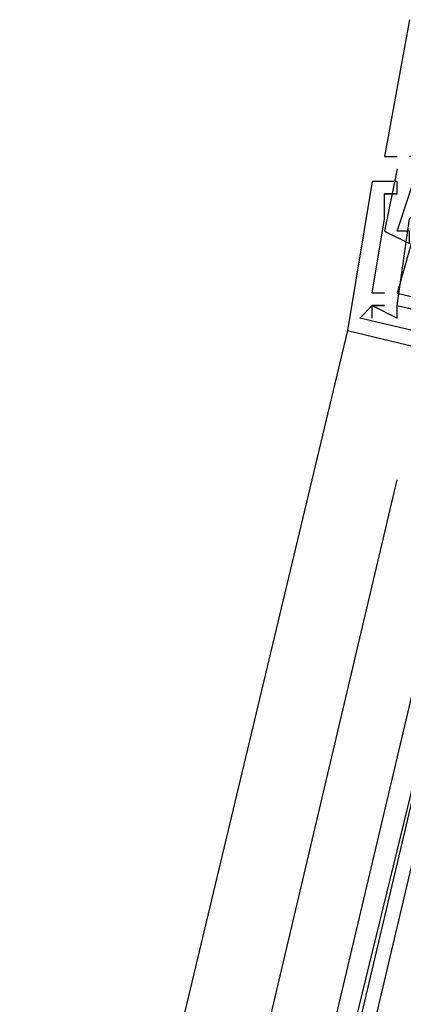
# Model space of a CAD drawing. Header units: feet. Extents: x -79 to 198, y -22 to 181.
# Tile 212 of 256: x 120.569 to 120.98, y 90.082 to 91.138. Entities that reach past the tile are written whole.
import ezdxf

# ---------------------------------------------------------------- set-up
doc = ezdxf.new("R2010")
doc.units = ezdxf.units.FT
doc.layers.add('A-LINEA', color=7, linetype='CONTINUOUS')

msp = doc.modelspace()

# ---------------------------------------------------------------- linework, layer by layer
at = {"layer": 'A-LINEA'}
for p, q in [((120.96, 90.9911), (120.96, 90.9911)), ((120.96, 90.9911), (120.96, 90.9911)), ((120.96, 90.9911), (120.96, 90.9911)), ((120.9733, 90.9911), (120.9733, 90.9911)), ((120.9733, 90.9911), (120.9733, 90.9911)), ((120.9733, 90.9911), (120.9733, 90.9911)), ((120.9733, 90.9778), (120.9733, 90.9778)), ((120.9733, 90.9778), (120.9733, 90.9778)), ((120.9733, 90.9778), (120.9733, 90.9778)), ((120.9467, 90.9644), (120.9467, 90.9644)), ((120.9467, 90.9644), (120.9467, 90.9644)), ((120.9467, 90.9644), (120.9467, 90.9644)), ((120.9733, 90.9644), (120.9733, 90.9644)), ((120.9733, 90.9644), (120.9733, 90.9644)), ((120.9733, 90.9644), (120.9733, 90.9644)), ((120.96, 90.9511), (120.96, 90.9511)), ((120.96, 90.9511), (120.96, 90.9511)), ((120.96, 90.9511), (120.96, 90.9511)), ((120.96, 90.9511), (120.96, 90.9511)), ((120.96, 90.9511), (120.96, 90.9511)), ((120.96, 90.9511), (120.96, 90.9511)), ((120.9733, 90.9511), (120.9733, 90.9511)), ((120.9733, 90.9511), (120.9733, 90.9511)), ((120.9733, 90.9511), (120.9733, 90.9511)), ((120.9733, 90.9511), (120.9733, 90.9511)), ((120.9733, 90.9511), (120.9733, 90.9511)), ((120.9733, 90.9511), (120.9733, 90.9511)), ((120.96, 90.9378), (120.96, 90.9378)), ((120.96, 90.9378), (120.96, 90.9378)), ((120.96, 90.9378), (120.96, 90.9378)), ((120.96, 90.9244), (120.96, 90.9244)), ((120.96, 90.9244), (120.96, 90.9244)), ((120.96, 90.9244), (120.96, 90.9244)), ((120.96, 90.9244), (120.96, 90.9244)), ((120.96, 90.9244), (120.96, 90.9244)), ((120.96, 90.9244), (120.96, 90.9244)), ((120.96, 90.9111), (120.96, 90.9111)), ((120.96, 90.9111), (120.96, 90.9111)), ((120.96, 90.9111), (120.96, 90.9111)), ((120.9733, 90.9111), (120.9733, 90.9111)), ((120.9733, 90.9111), (120.9733, 90.9111)), ((120.9733, 90.9111), (120.9733, 90.9111)), ((120.9467, 90.8444), (120.9467, 90.8444)), ((120.9467, 90.8444), (120.9467, 90.8444)), ((120.9467, 90.8444), (120.9467, 90.8444)), ((120.96, 90.8444), (120.96, 90.8444)), ((120.96, 90.8444), (120.96, 90.8444)), ((120.96, 90.8444), (120.96, 90.8444)), ((120.9733, 90.8444), (120.9733, 90.8444)), ((120.9733, 90.8444), (120.9733, 90.8444)), ((120.9733, 90.8444), (120.9733, 90.8444)), ((120.9467, 90.8311), (120.9467, 90.8311)), ((120.9467, 90.8311), (120.9467, 90.8311)), ((120.9467, 90.8311), (120.9467, 90.8311)), ((120.9467, 90.8311), (120.9467, 90.8311)), ((120.9467, 90.8311), (120.9467, 90.8311)), ((120.9467, 90.8311), (120.9467, 90.8311)), ((120.9467, 90.8311), (120.9467, 90.8311)), ((120.9467, 90.8311), (120.9467, 90.8311)), ((120.9467, 90.8311), (120.9467, 90.8311)), ((120.96, 90.8311), (120.96, 90.8311)), ((120.96, 90.8311), (120.96, 90.8311)), ((120.96, 90.8311), (120.96, 90.8311)), ((120.96, 90.8311), (120.96, 90.8311)), ((120.96, 90.8311), (120.96, 90.8311)), ((120.96, 90.8311), (120.96, 90.8311)), ((120.9733, 90.8311), (120.9733, 90.8311)), ((120.9733, 90.8311), (120.9733, 90.8311)), ((120.9733, 90.8311), (120.9733, 90.8311)), ((120.9733, 90.8311), (120.9733, 90.8311)), ((120.9733, 90.8311), (120.9733, 90.8311)), ((120.9733, 90.8311), (120.9733, 90.8311)), ((120.9333, 90.8178), (120.9333, 90.8178)), ((120.9333, 90.8178), (120.9333, 90.8178)), ((120.9333, 90.8178), (120.9333, 90.8178)), ((120.9467, 90.8178), (120.9467, 90.8178)), ((120.9467, 90.8178), (120.9467, 90.8178)), ((120.9467, 90.8178), (120.9467, 90.8178)), ((120.9733, 90.8178), (120.9733, 90.8178)), ((120.9733, 90.8178), (120.9733, 90.8178)), ((120.9733, 90.8178), (120.9733, 90.8178)), ((120.92, 90.8044), (119.2667, 83.8711)), ((120.92, 90.8044), (120.92, 90.8044)), ((120.92, 90.8044), (120.92, 90.8044)), ((120.92, 90.8044), (120.92, 90.8044)), ((120.5867, 89.0044), (120.9733, 90.6444))]:
    msp.add_line(p, q, dxfattribs=at)
for points in [[(120.9867, 91.1378), (120.96, 90.9911), (120.9733, 90.9911)], [(120.9867, 91.1378), (120.96, 90.9911), (120.9733, 90.9911)], [(120.9867, 91.1378), (120.96, 90.9911), (120.9733, 90.9911)], [(120.9733, 90.9778), (120.96, 90.9111), (120.9867, 90.8978), (120.9867, 90.9111), (120.9733, 90.9111), (121, 90.9911), (120.9867, 90.9911)], [(120.9733, 90.9778), (120.96, 90.9111), (120.9867, 90.8978), (120.9867, 90.9111), (120.9733, 90.9111), (121, 90.9911), (120.9867, 90.9911)], [(120.9733, 90.9778), (120.96, 90.9111), (120.9867, 90.8978), (120.9867, 90.9111), (120.9733, 90.9111), (121, 90.9911), (120.9867, 90.9911)], [(120.9733, 90.9511), (120.9733, 90.9644), (120.9467, 90.9644), (120.92, 90.8044), (121.5867, 90.6444)], [(120.9733, 90.9511), (120.9733, 90.9644), (120.9467, 90.9644), (120.92, 90.8044), (121.5867, 90.6444)], [(120.9733, 90.9511), (120.9733, 90.9644), (120.9467, 90.9644), (120.92, 90.8044), (121.5867, 90.6444)], [(120.96, 90.9244), (120.96, 90.9511), (120.9733, 90.9511), (120.96, 90.9511)], [(120.96, 90.9244), (120.96, 90.9511), (120.9733, 90.9511), (120.96, 90.9511)], [(120.96, 90.9244), (120.96, 90.9511), (120.9733, 90.9511), (120.96, 90.9511)], [(120.96, 90.8444), (120.9467, 90.8444), (120.96, 90.9244), (120.96, 90.9378)], [(120.96, 90.8444), (120.9467, 90.8444), (120.96, 90.9244), (120.96, 90.9378)], [(120.96, 90.8444), (120.9467, 90.8444), (120.96, 90.9244), (120.96, 90.9378)], [(120.9733, 90.8311), (120.9867, 90.9244), (121, 90.9378), (120.9733, 90.8444), (121.48, 90.7244), (121.4933, 90.8178), (121.4933, 90.8178)], [(120.9733, 90.8311), (120.9867, 90.9244), (121, 90.9378), (120.9733, 90.8444), (121.48, 90.7244), (121.4933, 90.8178), (121.4933, 90.8178)], [(120.9733, 90.8311), (120.9867, 90.9244), (121, 90.9378), (120.9733, 90.8444), (121.48, 90.7244), (121.4933, 90.8178), (121.4933, 90.8178)], [(120.96, 90.8311), (120.9467, 90.8311), (120.9333, 90.8178)], [(120.9333, 90.8178), (120.9467, 90.8311), (120.96, 90.8311)], [(120.96, 90.8311), (120.9467, 90.8311), (120.9333, 90.8178)], [(120.9333, 90.8178), (120.9467, 90.8311), (120.96, 90.8311)], [(120.96, 90.8311), (120.9467, 90.8311), (120.9333, 90.8178)], [(120.9333, 90.8178), (120.9467, 90.8311), (120.96, 90.8311)], [(120.9467, 90.8178), (120.9467, 90.8178), (120.9467, 90.8311), (120.9733, 90.8178), (120.9733, 90.8311), (121.3733, 90.7378), (121.3733, 90.7244), (121.3867, 90.7244), (121.3867, 90.7378), (121.48, 90.7244)], [(120.9467, 90.8178), (120.9467, 90.8178), (120.9467, 90.8311), (120.9733, 90.8178), (120.9733, 90.8311), (121.3733, 90.7378), (121.3733, 90.7244), (121.3867, 90.7244), (121.3867, 90.7378), (121.48, 90.7244)], [(120.9467, 90.8178), (120.9467, 90.8178), (120.9467, 90.8311), (120.9733, 90.8178), (120.9733, 90.8311), (121.3733, 90.7378), (121.3733, 90.7244), (121.3867, 90.7244), (121.3867, 90.7378), (121.48, 90.7244)], [(121.4933, 90.7511), (121.48, 90.6844), (121.4, 90.7111), (121.4, 90.7378), (121.3867, 90.7378), (121.3867, 90.7244), (121.3867, 90.7111), (120.9333, 90.8178)], [(121.4933, 90.7511), (121.48, 90.6844), (121.4, 90.7111), (121.4, 90.7378), (121.3867, 90.7378), (121.3867, 90.7244), (121.3867, 90.7111), (120.9333, 90.8178)], [(121.4933, 90.7511), (121.48, 90.6844), (121.4, 90.7111), (121.4, 90.7378), (121.3867, 90.7378), (121.3867, 90.7244), (121.3867, 90.7111), (120.9333, 90.8178)], [(120.6533, 88.9911), (121.0533, 90.6844), (121.0667, 90.6844), (121.08, 90.6844), (120.6667, 88.9911)], [(120.6933, 88.9778), (121.0933, 90.6711), (121.0933, 90.6844), (121.08, 90.6844), (120.68, 88.9911)]]:
    msp.add_lwpolyline(points, dxfattribs=at)

doc.saveas('drawing.dxf')
